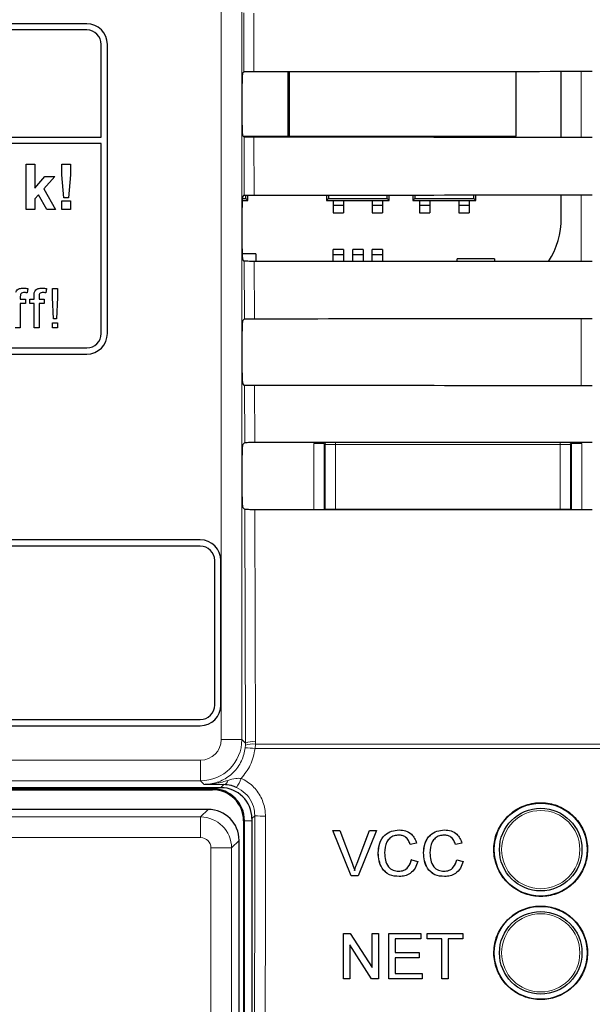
# Paper-space layout 'Blatt3' of a CAD drawing. Header units: millimetres. Extents: x 5 to 418, y 2 to 292.
# Tile 31 of 97: x 115.55 to 120.18, y 193.54 to 201.49. Entities that reach past the tile are written whole.
import ezdxf

# ---------------------------------------------------------------- set-up
doc = ezdxf.new("R2010")
doc.units = ezdxf.units.MM

psp = doc.layouts.new('Blatt3')

# ---------------------------------------------------------------- linework, layer by layer
at = {"color": 7, "linetype": 'Continuous', "lineweight": 18}
for p, q in [((117.1824, 195.6783), (117.1824, 209.623)), ((117.349, 209.623), (117.349, 195.6783)), ((117.365, 201.0694), (117.3639, 201.5444)), ((117.4445, 201.543), (117.4456, 201.0708)), ((120.0889, 200.5387), (120.0889, 201.0727)), ((117.3674, 200.0717), (117.3663, 200.5421)), ((117.4469, 200.5406), (117.4479, 200.0731)), ((120.0889, 199.5364), (120.0889, 200.075)), ((117.3697, 199.074), (117.3686, 199.5397)), ((117.4492, 199.5383), (117.4503, 199.0755)), ((120.0889, 198.534), (120.0889, 199.0774)), ((117.372, 198.0764), (117.3709, 198.5374)), ((117.4515, 198.5359), (117.4526, 198.0778)), ((119.9193, 198.0796), (119.9193, 198.0599)), ((117.9309, 197.5333), (117.9309, 198.0687)), ((117.9309, 198.0687), (118.0143, 198.0687)), ((118.023, 198.0599), (118.0143, 198.0687)), ((118.0143, 198.0687), (118.0143, 197.5332)), ((118.023, 198.0599), (118.1064, 198.0599)), ((118.023, 197.538), (118.023, 198.0599)), ((118.1064, 198.0782), (118.1064, 198.0599)), ((118.1064, 198.0599), (118.1064, 197.538)), ((119.9193, 198.0599), (118.1064, 198.0599)), ((119.9193, 197.538), (119.9193, 198.0599)), ((119.9193, 198.0599), (120.0026, 198.0599)), ((120.0114, 198.0687), (120.0026, 198.0599)), ((120.0026, 198.0599), (120.0026, 197.538)), ((120.0114, 197.5317), (120.0114, 198.0687)), ((120.0947, 198.0687), (120.0114, 198.0687)), ((120.0947, 198.0687), (120.0947, 197.5317)), ((117.3777, 195.6496), (117.3733, 197.535)), ((117.4539, 197.5336), (117.4582, 195.6607)), ((118.023, 197.538), (118.1064, 197.538)), ((118.0234, 197.5332), (118.023, 197.538)), ((118.023, 197.5332), (118.023, 197.538)), ((118.1064, 197.538), (119.9193, 197.538)), ((118.1064, 197.538), (118.1064, 197.5332)), ((119.9193, 197.538), (120.0026, 197.538)), ((119.9193, 197.538), (119.9193, 197.5318)), ((120.0026, 197.538), (120.002, 197.5317)), ((120.0026, 197.538), (120.0027, 197.5317)), ((117.349, 195.6783), (117.1824, 195.6783)), ((117.349, 195.6783), (117.3777, 195.6496)), ((117.3757, 195.6124), (117.3774, 195.6334)), ((117.3774, 195.6334), (117.3777, 195.6496)), ((117.4578, 195.6405), (117.4557, 195.6054)), ((117.4582, 195.6607), (117.4578, 195.6405)), ((117.4578, 195.6405), (121.5156, 195.6405)), ((121.5161, 195.6054), (117.4557, 195.6054)), ((113.8433, 195.5116), (117.0157, 195.5116)), ((117.0157, 195.345), (117.0157, 195.5116)), ((117.0157, 195.345), (113.8433, 195.345)), ((117.0444, 195.3163), (117.0157, 195.345)), ((117.1795, 195.2897), (117.2041, 195.3142)), ((117.1128, 195.2803), (113.6369, 195.2803)), ((117.1128, 195.2803), (117.1128, 195.2897)), ((117.1128, 195.2803), (117.1128, 195.273)), ((117.0155, 195.053), (117.0766, 195.1141)), ((117.4529, 195.0631), (117.4295, 195.0397)), ((113.7435, 195.053), (117.0155, 195.053)), ((117.0155, 195.053), (117.0155, 194.8864)), ((117.3701, 195.023), (117.3628, 195.023)), ((117.3701, 195.023), (117.4295, 195.023)), ((117.3701, 176.2063), (117.3701, 195.023)), ((117.0155, 194.8864), (113.8269, 194.8864)), ((117.3265, 194.8642), (117.2654, 194.8031)), ((117.2654, 194.8031), (117.0988, 194.8031)), ((117.0988, 192.0156), (117.0988, 194.8031)), ((117.2654, 194.8031), (117.2654, 192.0156)), ((118.2799, 194.6807), (118.2796, 194.6807))]:
    psp.add_line(p, q, dxfattribs=at)
at = {"color": 7, "linetype": 'Continuous', "lineweight": 25}
for p, q in [((116.0962, 201.4563), (107.7628, 201.4563)), ((116.0962, 201.4063), (109.8962, 201.4063)), ((116.2128, 200.5398), (116.2128, 201.2897)), ((116.2628, 198.9563), (116.2628, 201.2897)), ((117.3534, 201.0578), (117.365, 201.0694)), ((117.7235, 200.55), (117.7235, 201.071)), ((117.7317, 201.071), (117.7317, 200.55)), ((119.565, 200.55), (119.565, 201.0723)), ((119.9292, 200.5388), (119.9292, 201.0726)), ((117.352, 200.6382), (117.352, 200.9744)), ((117.3663, 200.5421), (117.3534, 200.5549)), ((117.3583, 200.55), (117.7235, 200.55)), ((117.7317, 200.55), (119.565, 200.55)), ((109.8962, 200.5398), (116.2128, 200.5398)), ((116.2128, 200.4898), (109.8962, 200.4898)), ((116.2128, 198.9563), (116.2128, 200.4898)), ((115.6056, 199.9563), (115.6056, 200.323)), ((115.6056, 200.323), (115.6761, 200.323)), ((115.6761, 200.323), (115.6761, 200.1299)), ((115.8949, 200.2368), (115.8949, 200.323)), ((115.8949, 200.323), (115.9654, 200.323)), ((115.9654, 200.323), (115.9654, 200.2368)), ((115.9119, 200.0503), (115.8949, 200.2368)), ((115.9654, 200.2368), (115.9487, 200.0503)), ((115.6761, 200.1299), (115.7583, 200.2243)), ((115.8383, 200.2243), (115.7497, 200.1249)), ((115.7583, 200.2243), (115.8383, 200.2243)), ((115.7052, 200.0748), (115.6761, 200.0421)), ((115.7724, 199.9563), (115.7052, 200.0748)), ((115.7497, 200.1249), (115.843, 199.9563)), ((117.3534, 200.0578), (117.3674, 200.0717)), ((117.38, 200.046), (117.38, 200.0724)), ((117.3962, 200.0298), (117.3962, 200.0728)), ((118.0325, 200.0735), (118.0325, 200.0298)), ((118.0487, 200.0735), (118.0487, 200.046)), ((118.523, 200.046), (118.523, 200.0738)), ((118.5392, 200.0298), (118.5392, 200.0738)), ((118.731, 200.074), (118.731, 200.0298)), ((118.7472, 200.074), (118.7472, 200.046)), ((119.2215, 200.046), (119.2215, 200.0743)), ((119.2377, 200.0298), (119.2377, 200.0744)), ((119.9292, 199.8897), (119.9292, 200.0749)), ((115.6761, 200.0421), (115.6761, 199.9563)), ((115.8949, 199.9563), (115.8949, 200.0268)), ((115.8949, 200.0268), (115.9654, 200.0268)), ((115.9487, 200.0503), (115.9119, 200.0503)), ((115.9654, 200.0268), (115.9654, 199.9563)), ((117.3523, 200.0298), (117.3962, 200.0298)), ((117.3527, 200.046), (117.38, 200.046)), ((117.3962, 200.0298), (117.38, 200.046)), ((118.0487, 200.046), (118.0325, 200.0298)), ((118.0325, 200.0298), (118.5392, 200.0298)), ((118.0487, 200.046), (118.523, 200.046)), ((118.0858, 200.0298), (118.0858, 199.9882)), ((118.1692, 199.9882), (118.0858, 199.9882)), ((118.0858, 199.9882), (118.0858, 199.9298)), ((118.1692, 200.0298), (118.1692, 199.9882)), ((118.1692, 199.9882), (118.1692, 199.9298)), ((118.4025, 200.0298), (118.4025, 199.9882)), ((118.4858, 199.9882), (118.4025, 199.9882)), ((118.4025, 199.9882), (118.4025, 199.9298)), ((118.4858, 200.0298), (118.4858, 199.9882)), ((118.4858, 199.9882), (118.4858, 199.9298)), ((118.5392, 200.0298), (118.523, 200.046)), ((118.7472, 200.046), (118.731, 200.0298)), ((118.731, 200.0298), (119.2377, 200.0298)), ((118.7472, 200.046), (119.2215, 200.046)), ((118.7843, 200.0298), (118.7843, 199.9882)), ((118.8677, 199.9882), (118.7843, 199.9882)), ((118.7843, 199.9882), (118.7843, 199.9298)), ((118.8677, 200.0298), (118.8677, 199.9882)), ((118.8677, 199.9882), (118.8677, 199.9298)), ((119.101, 200.0298), (119.101, 199.9882)), ((119.1843, 199.9882), (119.101, 199.9882)), ((119.101, 199.9882), (119.101, 199.9298)), ((119.1843, 200.0298), (119.1843, 199.9882)), ((119.1843, 199.9882), (119.1843, 199.9298)), ((119.2377, 200.0298), (119.2215, 200.046)), ((115.6761, 199.9563), (115.6056, 199.9563)), ((115.843, 199.9563), (115.7724, 199.9563)), ((115.9654, 199.9563), (115.8949, 199.9563)), ((117.352, 199.6382), (117.352, 199.9744)), ((118.0858, 199.9298), (118.1692, 199.9298)), ((118.4025, 199.9298), (118.4858, 199.9298)), ((118.7843, 199.9298), (118.8677, 199.9298)), ((119.101, 199.9298), (119.1843, 199.9298)), ((117.4622, 199.5998), (117.3521, 199.5998)), ((117.4622, 199.5998), (117.4622, 199.5383)), ((118.1692, 199.6345), (118.0858, 199.6345)), ((118.0858, 199.5928), (118.0858, 199.6345)), ((118.0858, 199.5379), (118.0858, 199.5928)), ((118.0858, 199.5928), (118.1692, 199.5928)), ((118.1692, 199.6345), (118.1692, 199.5928)), ((118.1692, 199.5928), (118.1692, 199.5378)), ((118.3275, 199.6345), (118.2442, 199.6345)), ((118.2442, 199.5928), (118.2442, 199.6345)), ((118.2442, 199.5928), (118.3275, 199.5928)), ((118.2442, 199.5378), (118.2442, 199.5928)), ((118.3275, 199.6345), (118.3275, 199.5928)), ((118.3275, 199.5928), (118.3275, 199.5377)), ((118.4858, 199.6345), (118.4025, 199.6345)), ((118.4025, 199.5928), (118.4025, 199.6345)), ((118.4025, 199.5928), (118.4858, 199.5928)), ((118.4025, 199.5377), (118.4025, 199.5928)), ((118.4858, 199.6345), (118.4858, 199.5928)), ((118.4858, 199.5928), (118.4858, 199.5376)), ((117.3686, 199.5397), (117.3534, 199.5549)), ((119.3883, 199.5575), (119.0883, 199.5575)), ((119.0883, 199.5372), (119.0883, 199.5575)), ((119.3883, 199.5575), (119.3883, 199.5369)), ((115.6201, 199.3192), (115.6143, 199.2846)), ((115.7711, 199.3192), (115.7654, 199.2846)), ((115.8194, 199.3192), (115.86, 199.3192)), ((115.8194, 199.2473), (115.8194, 199.3192)), ((115.86, 199.3192), (115.86, 199.2473)), ((115.5595, 199.2535), (115.5595, 199.2339)), ((115.5595, 199.2339), (115.6001, 199.2339)), ((115.5595, 199.1974), (115.5595, 199.0025)), ((115.6001, 199.1974), (115.5595, 199.1974)), ((115.6001, 199.2339), (115.6001, 199.1974)), ((115.6375, 199.1974), (115.6375, 199.2339)), ((115.6375, 199.2339), (115.67, 199.2339)), ((115.67, 199.1974), (115.6375, 199.1974)), ((115.67, 199.2339), (115.67, 199.2574)), ((115.67, 199.0025), (115.67, 199.1974)), ((115.7106, 199.2535), (115.7106, 199.2339)), ((115.7106, 199.2339), (115.7512, 199.2339)), ((115.7512, 199.1974), (115.7106, 199.1974)), ((115.7106, 199.1974), (115.7106, 199.0025)), ((115.7512, 199.2339), (115.7512, 199.1974)), ((115.8275, 199.0756), (115.8194, 199.2473)), ((115.86, 199.2473), (115.8519, 199.0756)), ((115.8194, 199.0431), (115.86, 199.0431)), ((115.8194, 199.0025), (115.8194, 199.0431)), ((115.8519, 199.0756), (115.8275, 199.0756)), ((115.86, 199.0431), (115.86, 199.0025)), ((117.3534, 199.0578), (117.3697, 199.074)), ((115.5595, 199.0025), (115.5189, 199.0025)), ((115.7106, 199.0025), (115.67, 199.0025)), ((115.86, 199.0025), (115.8194, 199.0025)), ((117.352, 198.6382), (117.352, 198.9744)), ((109.8962, 198.8397), (116.0962, 198.8397)), ((107.7628, 198.7897), (116.0962, 198.7897)), ((117.3709, 198.5374), (117.3534, 198.5549)), ((117.3534, 198.0578), (117.372, 198.0764)), ((117.352, 197.6382), (117.352, 197.9744)), ((117.3733, 197.535), (117.3534, 197.5549)), ((117.0128, 197.2897), (114.0128, 197.2897)), ((117.0128, 197.2397), (114.0128, 197.2397)), ((117.1295, 195.9563), (117.1295, 197.123)), ((117.1795, 195.9563), (117.1795, 197.123)), ((114.0128, 195.8397), (117.0128, 195.8397)), ((114.0128, 195.7897), (117.0128, 195.7897)), ((113.8346, 195.2897), (117.1795, 195.2897)), ((115.2337, 195.273), (117.1128, 195.273)), ((117.0766, 195.1141), (113.6824, 195.1141)), ((117.3628, 195.023), (117.3628, 176.2063)), ((117.4295, 195.0397), (117.4295, 176.2069)), ((118.0843, 194.9436), (118.0839, 194.9436)), ((118.2316, 194.5769), (118.0839, 194.9436)), ((118.232, 194.5769), (118.0843, 194.9436)), ((118.0843, 194.9436), (118.1403, 194.9436)), ((118.1403, 194.9436), (118.2399, 194.6807)), ((118.2796, 194.6807), (118.3661, 194.9084)), ((118.2799, 194.6807), (118.3798, 194.9436)), ((118.4358, 194.9436), (118.288, 194.5769)), ((118.3798, 194.9436), (118.3795, 194.9436)), ((118.3798, 194.9436), (118.4358, 194.9436)), ((118.619, 194.9483), (118.6188, 194.9483)), ((118.9853, 194.9483), (118.9851, 194.9483)), ((117.3265, 176.2033), (117.3265, 194.8642)), ((118.7086, 194.8306), (118.7082, 194.8306)), ((118.7602, 194.8417), (118.7086, 194.8306)), ((119.0749, 194.8306), (119.0745, 194.8306)), ((119.1265, 194.8417), (119.0749, 194.8306)), ((118.4502, 194.7629), (118.4499, 194.7629)), ((118.8166, 194.7629), (118.8162, 194.7629)), ((118.7179, 194.7063), (118.7176, 194.7063)), ((118.7179, 194.7063), (118.7696, 194.6943)), ((119.0843, 194.7063), (119.0839, 194.7063)), ((119.0843, 194.7063), (119.1359, 194.6943)), ((118.232, 194.5769), (118.2316, 194.5769)), ((118.288, 194.5769), (118.232, 194.5769)), ((118.6201, 194.5722), (118.6197, 194.5722)), ((118.9864, 194.5722), (118.986, 194.5722)), ((118.1701, 194.1128), (118.1698, 194.1128)), ((118.1701, 193.7461), (118.1701, 194.1128)), ((118.1701, 194.1128), (118.2247, 194.1128)), ((118.2247, 194.1128), (118.4002, 193.8392)), ((118.4002, 194.1128), (118.4, 194.1128)), ((118.4002, 193.8392), (118.4002, 194.1128)), ((118.4002, 194.1128), (118.4518, 194.1128)), ((118.4518, 194.1128), (118.4518, 193.7461)), ((118.5364, 194.1128), (118.5362, 194.1128)), ((118.5364, 193.7461), (118.5364, 194.1128)), ((118.5364, 194.1128), (118.7946, 194.1128)), ((118.7946, 194.1128), (118.7946, 194.0705)), ((118.8463, 194.1128), (118.8462, 194.1128)), ((118.8463, 194.0705), (118.8463, 194.1128)), ((118.8463, 194.1128), (119.1328, 194.1128)), ((119.1328, 194.1128), (119.1328, 194.0705)), ((118.7946, 194.0705), (118.588, 194.0705)), ((118.588, 194.0705), (118.588, 193.9577)), ((118.8463, 194.0705), (118.8462, 194.0705)), ((118.9637, 194.0705), (118.8463, 194.0705)), ((118.9637, 193.7461), (118.9637, 194.0705)), ((119.1328, 194.0705), (119.0154, 194.0705)), ((119.0154, 194.0705), (119.0154, 193.7461)), ((118.3973, 193.7461), (118.2217, 194.0197)), ((118.2217, 194.0197), (118.2217, 193.7461)), ((118.588, 193.9577), (118.7806, 193.9577)), ((118.7806, 193.9577), (118.7806, 193.9154)), ((118.7806, 193.9154), (118.588, 193.9154)), ((118.588, 193.9154), (118.588, 193.7885)), ((118.588, 193.7885), (118.804, 193.7885)), ((118.804, 193.7885), (118.804, 193.7461)), ((118.1693, 193.7461), (118.1693, 193.7466)), ((118.1701, 193.7461), (118.1693, 193.7461)), ((118.2217, 193.7461), (118.1701, 193.7461)), ((118.3973, 193.7461), (118.3966, 193.7461)), ((118.4518, 193.7461), (118.3973, 193.7461)), ((118.5364, 193.7461), (118.5357, 193.7461)), ((118.804, 193.7461), (118.5364, 193.7461)), ((118.9637, 193.7461), (118.9631, 193.7461)), ((119.0154, 193.7461), (118.9637, 193.7461))]:
    psp.add_line(p, q, dxfattribs=at)
at = {"color": 7, "linetype": 'Continuous', "lineweight": 18, "flags": 128}
for points in [[(120.0002, 198.0796), (120.001, 198.0761), (120.0026, 198.0599)], [(118.023, 198.0599), (118.0246, 198.0761), (118.0251, 198.0782)]]:
    psp.add_lwpolyline(points, dxfattribs=at)
at = {"color": 7, "linetype": 'Continuous', "lineweight": 25}
for centre, radius in [((119.7628, 194.7897), 0.375), ((119.7628, 194.7897), 0.3333), ((119.7628, 193.9563), 0.375), ((119.7628, 193.9563), 0.3333)]:
    psp.add_circle(centre, radius, dxfattribs=at)
at = {"color": 7, "linetype": 'Continuous', "lineweight": 18}
for centre in [(119.7628, 194.7897), (119.7628, 193.9563)]:
    psp.add_circle(centre, 0.3158, dxfattribs=at)
at = {"color": 7, "linetype": 'Continuous', "lineweight": 25}
for centre, radius, start, end in [((116.0962, 201.2897), 0.1667, 0, 90), ((116.0962, 201.2897), 0.1167, 0, 90), ((119.2683, 199.8897), 0.6608, 327.70444, 0), ((116.0962, 198.9563), 0.1167, 270, 0), ((116.0962, 198.9563), 0.1667, 270, 0), ((117.0128, 197.123), 0.1667, 0, 90), ((117.0128, 197.123), 0.1167, 0, 90), ((117.0128, 195.9563), 0.1167, 270, 0), ((117.0128, 195.9563), 0.1667, 270, 0), ((117.1128, 195.023), 0.2573, 0, 90), ((117.1128, 195.023), 0.25, 0, 90)]:
    psp.add_arc(centre, radius, start, end, dxfattribs=at)
at = {"color": 7, "linetype": 'Continuous', "lineweight": 18}
for centre, radius, start, end in [((117.0157, 195.6783), 0.3333, 270.00873, 359.99127), ((117.4316, 195.4759), 0.1666, 80.96458, 109.01794), ((117.4398, 195.4959), 0.1658, 83.61467, 112.00928), ((117.3386, 194.7279), 0.8853, 82.39916, 87.59893), ((117.1938, 195.3566), 0.0437, 283.66786, 348.64856), ((116.8569, 195.5642), 0.526, 328.7156, 337.70032), ((117.5179, 195.8604), 0.8, 265.33873, 271.51453)]:
    psp.add_arc(centre, radius, start, end, dxfattribs=at)
at = {"color": 7, "linetype": 'Continuous', "lineweight": 25}
for centre, major_axis, ratio, start_param, end_param in [((117.3534, 200.9744), (0, 0.0833), 0.017455, 0.017453, 1.570796), ((111.9295, 203.9702), (166.1998, 0), 0.017455, 4.745585, 4.762048), ((117.3534, 200.6382), (0, 0.0833), 0.017455, 1.570796, 3.124139), ((111.9295, 197.6559), (165.3549, 0), 0.017455, 1.520883, 1.537423), ((111.9295, 202.9702), (166.066, 0), 0.017455, 4.745626, 4.762088), ((117.3534, 199.9744), (0, 0.0833), 0.017455, 0.017453, 1.570796), ((117.3534, 199.6382), (0, 0.0833), 0.017455, 1.570796, 3.124139), ((111.9295, 196.6559), (165.2211, 0), 0.017455, 1.520842, 1.537382), ((117.3534, 198.9744), (0, 0.0833), 0.017455, 0.017453, 1.570796), ((111.9295, 201.9702), (165.9322, 0), 0.017455, 4.745666, 4.762129), ((117.3534, 198.6382), (0, 0.0833), 0.017455, 1.570796, 3.124139), ((111.9295, 195.6559), (165.0873, 0), 0.017455, 1.520802, 1.537341), ((111.9295, 200.9702), (165.7984, 0), 0.017455, 4.745707, 4.762169), ((117.3534, 197.9744), (0, 0.0833), 0.017455, 0.017453, 1.570796), ((117.3534, 197.6382), (0, 0.0833), 0.017455, 1.570796, 3.124139), ((111.9295, 194.6559), (164.9535, 0), 0.017455, 1.520761, 1.5373), ((117.1795, 195.0396), (0.1768, 0.1768), 0.999695, 5.497939, 7.068431), ((117.0765, 194.8641), (0.1768, -0.1768), 0.999899, 0.78555, 2.356042)]:
    psp.add_ellipse(centre, major_axis=major_axis, ratio=ratio, start_param=start_param, end_param=end_param, dxfattribs=at)
at = {"color": 7, "linetype": 'Continuous', "lineweight": 18}
for centre, major_axis, ratio, start_param, end_param in [((117.0157, 195.6783), (-0.1179, 0.1179), 0.999695, 2.356347, 3.926839), ((117.0155, 194.803), (-0.1768, 0.1768), 0.999899, 3.927143, 5.497635), ((117.0155, 194.803), (0.0589, 0.0589), 0.999695, 5.497939, 7.068431)]:
    psp.add_ellipse(centre, major_axis=major_axis, ratio=ratio, start_param=start_param, end_param=end_param, dxfattribs=at)
at = {"color": 7, "linetype": 'Continuous', "lineweight": 25}
for points, knots in [([(117.365, 201.0694), (117.3661, 201.0695), (117.3683, 201.0699), (117.3833, 201.0703), (117.4049, 201.0706), (117.4272, 201.0708), (117.4411, 201.0708), (117.4456, 201.0708)], [0, 0, 0, 0, 0.223642, 0.447307, 0.670287, 0.89184, 1, 1, 1, 1]), ([(117.4469, 200.5406), (117.4376, 200.5406), (117.4191, 200.5407), (117.3947, 200.5409), (117.3766, 200.5413), (117.3676, 200.5417), (117.3666, 200.542), (117.3663, 200.5421)], [0, 0, 0, 0, 0.218807, 0.43757, 0.657569, 0.879984, 1, 1, 1, 1]), ([(117.3674, 200.0717), (117.3684, 200.0719), (117.3706, 200.0722), (117.3856, 200.0726), (117.4073, 200.073), (117.4295, 200.0731), (117.4434, 200.0731), (117.4479, 200.0731)], [0, 0, 0, 0, 0.223648, 0.447319, 0.670304, 0.891864, 1, 1, 1, 1]), ([(117.4492, 199.5383), (117.4399, 199.5383), (117.4214, 199.5383), (117.3971, 199.5386), (117.3789, 199.539), (117.37, 199.5394), (117.369, 199.5396), (117.3686, 199.5397)], [0, 0, 0, 0, 0.218813, 0.437581, 0.657587, 0.880009, 1, 1, 1, 1]), ([(115.5233, 199.2905), (115.5267, 199.2965), (115.5336, 199.3085), (115.5555, 199.3216), (115.5733, 199.3226), (115.5842, 199.3232)], [0, 0, 0, 0, 0.279458, 0.559661, 1, 1, 1, 1]), ([(115.5916, 199.2867), (115.5866, 199.2865), (115.5766, 199.2862), (115.5634, 199.2784), (115.56, 199.2653), (115.5597, 199.2574), (115.5595, 199.2535)], [0, 0, 0, 0, 0.281469, 0.557719, 0.778516, 1, 1, 1, 1]), ([(115.5842, 199.3232), (115.5909, 199.3229), (115.603, 199.3224), (115.6149, 199.3202), (115.6201, 199.3192)], [0, 0, 0, 0, 0.559945, 1, 1, 1, 1]), ([(115.6143, 199.2846), (115.6101, 199.2853), (115.6026, 199.2864), (115.595, 199.2866), (115.5916, 199.2867)], [0, 0, 0, 0, 0.559924, 1, 1, 1, 1]), ([(115.67, 199.2574), (115.67, 199.2637), (115.6701, 199.275), (115.673, 199.2858), (115.6743, 199.2905)], [0, 0, 0, 0, 0.56037, 1, 1, 1, 1]), ([(115.6743, 199.2905), (115.6777, 199.2965), (115.6846, 199.3085), (115.7065, 199.3216), (115.7243, 199.3226), (115.7352, 199.3232)], [0, 0, 0, 0, 0.279458, 0.559661, 1, 1, 1, 1]), ([(115.7427, 199.2867), (115.7376, 199.2865), (115.7276, 199.2862), (115.7144, 199.2784), (115.711, 199.2653), (115.7107, 199.2574), (115.7106, 199.2535)], [0, 0, 0, 0, 0.281469, 0.557719, 0.778516, 1, 1, 1, 1]), ([(115.7352, 199.3232), (115.7419, 199.3229), (115.754, 199.3224), (115.7659, 199.3202), (115.7711, 199.3192)], [0, 0, 0, 0, 0.559945, 1, 1, 1, 1]), ([(115.7654, 199.2846), (115.7612, 199.2853), (115.7536, 199.2864), (115.746, 199.2866), (115.7427, 199.2867)], [0, 0, 0, 0, 0.559924, 1, 1, 1, 1]), ([(117.3697, 199.074), (117.3708, 199.0742), (117.373, 199.0745), (117.3879, 199.075), (117.4096, 199.0753), (117.4318, 199.0754), (117.4457, 199.0755), (117.4503, 199.0755)], [0, 0, 0, 0, 0.2236538, 0.447331, 0.6703222, 0.8918878, 1, 1, 1, 1]), ([(117.4515, 198.5359), (117.4423, 198.5359), (117.4237, 198.536), (117.3994, 198.5363), (117.3813, 198.5366), (117.3723, 198.537), (117.3713, 198.5373), (117.3709, 198.5374)], [0, 0, 0, 0, 0.2188189, 0.4375935, 0.6576048, 0.880033, 1, 1, 1, 1]), ([(117.372, 198.0764), (117.3731, 198.0765), (117.3753, 198.0769), (117.3903, 198.0773), (117.4119, 198.0776), (117.4342, 198.0778), (117.4481, 198.0778), (117.4526, 198.0778)], [0, 0, 0, 0, 0.22366, 0.447343, 0.67034, 0.891912, 1, 1, 1, 1]), ([(117.4539, 197.5336), (117.4446, 197.5336), (117.4261, 197.5336), (117.4018, 197.5339), (117.3836, 197.5343), (117.3747, 197.5347), (117.3736, 197.5349), (117.3733, 197.535)], [0, 0, 0, 0, 0.218825, 0.437606, 0.657623, 0.880057, 1, 1, 1, 1]), ([(117.3065, 195.291), (117.2941, 195.296), (117.2784, 195.3024), (117.2434, 195.3115), (117.2222, 195.313), (117.2041, 195.3142)], [0, 0, 0, 0, 0.339193, 0.433001, 1, 1, 1, 1]), ([(119.4954, 195.0578), (119.4683, 195.0249), (119.414, 194.959), (119.3798, 194.8331), (119.3865, 194.7044), (119.436, 194.5848), (119.5222, 194.4883), (119.6357, 194.4257), (119.7636, 194.4043), (119.8913, 194.4264), (120.0044, 194.4896), (120.0901, 194.5866), (120.1389, 194.7064), (120.1453, 194.8355), (120.1088, 194.9595), (120.0331, 195.0645), (119.927, 195.1386), (119.802, 195.1735), (119.673, 195.1646), (119.5674, 195.121), (119.5154, 195.0754), (119.4954, 195.0578)], [0, 0, 0, 0, 0.0535723, 0.1071443, 0.1607313, 0.2143785, 0.2681024, 0.321888, 0.375695, 0.4294732, 0.4831833, 0.5368141, 0.5903891, 0.6439578, 0.6975746, 0.7512731, 0.8050495, 0.8588638, 0.9126587, 0.9663868, 1, 1, 1, 1]), ([(118.4499, 194.7629), (118.4519, 194.7894), (118.4558, 194.8422), (118.4966, 194.907), (118.5566, 194.9425), (118.5979, 194.9463), (118.6187, 194.9483)], [0, 0, 0, 0, 0.280492, 0.55957, 0.779615, 1, 1, 1, 1]), ([(118.4502, 194.7629), (118.4522, 194.7894), (118.4562, 194.8422), (118.497, 194.907), (118.5569, 194.9425), (118.5983, 194.9463), (118.619, 194.9483)], [0, 0, 0, 0, 0.280492, 0.55957, 0.779615, 1, 1, 1, 1]), ([(118.6165, 194.906), (118.6036, 194.9051), (118.5777, 194.9033), (118.5432, 194.8836), (118.5076, 194.8385), (118.5043, 194.7942), (118.5019, 194.7632)], [0, 0, 0, 0, 0.187223, 0.373906, 0.560736, 1, 1, 1, 1]), ([(118.7082, 194.8306), (118.7041, 194.842), (118.6961, 194.8648), (118.6734, 194.8909), (118.6446, 194.9043), (118.6257, 194.9054), (118.6162, 194.906)], [0, 0, 0, 0, 0.280553, 0.559739, 0.779654, 1, 1, 1, 1]), ([(118.7086, 194.8306), (118.7045, 194.842), (118.6964, 194.8648), (118.6737, 194.8909), (118.645, 194.9043), (118.626, 194.9054), (118.6165, 194.906)], [0, 0, 0, 0, 0.280553, 0.559739, 0.779654, 1, 1, 1, 1]), ([(118.619, 194.9483), (118.637, 194.9469), (118.6728, 194.9443), (118.7168, 194.9177), (118.7462, 194.8816), (118.7555, 194.855), (118.7602, 194.8417)], [0, 0, 0, 0, 0.280081, 0.559449, 0.779549, 1, 1, 1, 1]), ([(118.8162, 194.7629), (118.8182, 194.7894), (118.8221, 194.8422), (118.8629, 194.907), (118.9229, 194.9425), (118.9643, 194.9463), (118.985, 194.9483)], [0, 0, 0, 0, 0.280492, 0.55957, 0.779615, 1, 1, 1, 1]), ([(118.8166, 194.7629), (118.8185, 194.7894), (118.8225, 194.8422), (118.8633, 194.907), (118.9232, 194.9425), (118.9646, 194.9463), (118.9853, 194.9483)], [0, 0, 0, 0, 0.280492, 0.55957, 0.779615, 1, 1, 1, 1]), ([(118.9829, 194.906), (118.9699, 194.9051), (118.944, 194.9033), (118.9095, 194.8836), (118.8739, 194.8385), (118.8706, 194.7942), (118.8682, 194.7632)], [0, 0, 0, 0, 0.187223, 0.373906, 0.560736, 1, 1, 1, 1]), ([(119.0745, 194.8306), (119.0705, 194.842), (119.0624, 194.8648), (119.0397, 194.8909), (119.011, 194.9043), (118.992, 194.9054), (118.9825, 194.906)], [0, 0, 0, 0, 0.280553, 0.559739, 0.779654, 1, 1, 1, 1]), ([(119.0749, 194.8306), (119.0708, 194.842), (119.0628, 194.8648), (119.04, 194.8909), (119.0113, 194.9043), (118.9923, 194.9054), (118.9829, 194.906)], [0, 0, 0, 0, 0.280553, 0.559739, 0.779654, 1, 1, 1, 1]), ([(118.9853, 194.9483), (119.0033, 194.9469), (119.0391, 194.9443), (119.0831, 194.9177), (119.1125, 194.8816), (119.1219, 194.855), (119.1265, 194.8417)], [0, 0, 0, 0, 0.280081, 0.559449, 0.779549, 1, 1, 1, 1]), ([(118.6197, 194.5722), (118.5922, 194.5742), (118.5375, 194.5782), (118.4797, 194.6339), (118.4544, 194.6993), (118.4514, 194.7417), (118.4499, 194.7629)], [0, 0, 0, 0, 0.279955, 0.558088, 0.778912, 1, 1, 1, 1]), ([(118.6201, 194.5722), (118.5926, 194.5742), (118.5379, 194.5782), (118.48, 194.6339), (118.4548, 194.6993), (118.4518, 194.7417), (118.4502, 194.7629)], [0, 0, 0, 0, 0.2799551, 0.5580876, 0.7789116, 1, 1, 1, 1]), ([(118.5019, 194.7632), (118.5029, 194.7435), (118.505, 194.7042), (118.5263, 194.6515), (118.5688, 194.6199), (118.5997, 194.6163), (118.6152, 194.6145)], [0, 0, 0, 0, 0.281245, 0.560716, 0.780138, 1, 1, 1, 1]), ([(118.986, 194.5722), (118.9586, 194.5742), (118.9038, 194.5782), (118.846, 194.6339), (118.8207, 194.6993), (118.8177, 194.7417), (118.8162, 194.7629)], [0, 0, 0, 0, 0.279955, 0.558088, 0.778912, 1, 1, 1, 1]), ([(118.9864, 194.5722), (118.9589, 194.5742), (118.9042, 194.5782), (118.8463, 194.6339), (118.8211, 194.6993), (118.8181, 194.7417), (118.8166, 194.7629)], [0, 0, 0, 0, 0.2799551, 0.5580876, 0.7789116, 1, 1, 1, 1]), ([(118.8682, 194.7632), (118.8693, 194.7435), (118.8713, 194.7042), (118.8926, 194.6515), (118.9351, 194.6199), (118.9661, 194.6163), (118.9815, 194.6145)], [0, 0, 0, 0, 0.281245, 0.560716, 0.780138, 1, 1, 1, 1]), ([(118.2399, 194.6807), (118.244, 194.6698), (118.2513, 194.6503), (118.2574, 194.6303), (118.26, 194.6215)], [0, 0, 0, 0, 0.559998, 1, 1, 1, 1]), ([(118.2597, 194.6215), (118.2631, 194.6327), (118.2691, 194.6526), (118.2764, 194.6722), (118.2796, 194.6807)], [0, 0, 0, 0, 0.559972, 1, 1, 1, 1]), ([(118.26, 194.6215), (118.2634, 194.6327), (118.2695, 194.6526), (118.2767, 194.6722), (118.2799, 194.6807)], [0, 0, 0, 0, 0.559972, 1, 1, 1, 1]), ([(118.6148, 194.6145), (118.6289, 194.6159), (118.6571, 194.6186), (118.6999, 194.6497), (118.7109, 194.6849), (118.7176, 194.7063)], [0, 0, 0, 0, 0.280711, 0.560905, 1, 1, 1, 1]), ([(118.6152, 194.6145), (118.6293, 194.6159), (118.6574, 194.6186), (118.7003, 194.6497), (118.7112, 194.6849), (118.7179, 194.7063)], [0, 0, 0, 0, 0.2807112, 0.5609046, 1, 1, 1, 1]), ([(118.7696, 194.6943), (118.7635, 194.6755), (118.7514, 194.638), (118.7127, 194.5971), (118.6663, 194.5752), (118.6355, 194.5732), (118.6201, 194.5722)], [0, 0, 0, 0, 0.280256, 0.559546, 0.779589, 1, 1, 1, 1]), ([(118.9812, 194.6145), (118.9953, 194.6159), (119.0234, 194.6186), (119.0662, 194.6497), (119.0772, 194.6849), (119.0839, 194.7063)], [0, 0, 0, 0, 0.2807112, 0.5609046, 1, 1, 1, 1]), ([(118.9815, 194.6145), (118.9956, 194.6159), (119.0237, 194.6186), (119.0666, 194.6497), (119.0776, 194.6849), (119.0843, 194.7063)], [0, 0, 0, 0, 0.280711, 0.560905, 1, 1, 1, 1]), ([(119.1359, 194.6943), (119.1299, 194.6755), (119.1177, 194.638), (119.0791, 194.5971), (119.0327, 194.5752), (119.0018, 194.5732), (118.9864, 194.5722)], [0, 0, 0, 0, 0.280256, 0.559546, 0.779589, 1, 1, 1, 1]), ([(119.4955, 194.224), (119.4684, 194.191), (119.4143, 194.1252), (119.3802, 193.9994), (119.387, 193.8709), (119.4366, 193.7514), (119.5228, 193.6551), (119.6362, 193.5927), (119.7639, 193.5714), (119.8915, 193.5936), (120.0044, 193.6568), (120.0899, 193.7538), (120.1385, 193.8734), (120.1449, 194.0024), (120.1082, 194.1262), (120.0326, 194.2311), (119.9265, 194.305), (119.8016, 194.3398), (119.6728, 194.3307), (119.5673, 194.2872), (119.5155, 194.2415), (119.4955, 194.224)], [0, 0, 0, 0, 0.053569, 0.107138, 0.160725, 0.214376, 0.268107, 0.3219, 0.37571, 0.429486, 0.483191, 0.536814, 0.590384, 0.643951, 0.697571, 0.751276, 0.805059, 0.858878, 0.912673, 0.966396, 1, 1, 1, 1])]:
    psp.add_open_spline(points, degree=3, knots=knots, dxfattribs=at)
at = {"color": 7, "linetype": 'Continuous', "lineweight": 18}
for points, knots in [([(117.0444, 195.3163), (117.0569, 195.3167), (117.0878, 195.3177), (117.1369, 195.3277), (117.1893, 195.3475), (117.2381, 195.3762), (117.2809, 195.4123), (117.3176, 195.4555), (117.346, 195.5038), (117.3667, 195.5566), (117.3727, 195.5936), (117.3757, 195.6124)], [0, 0, 0, 0, 0.07689, 0.190628, 0.307655, 0.42133, 0.538305, 0.652062, 0.769133, 0.882914, 1, 1, 1, 1]), ([(117.4557, 195.6054), (117.4464, 195.559), (117.4284, 195.4695), (117.3712, 195.3987), (117.3436, 195.3646)], [0, 0, 0, 0, 0.518965, 1, 1, 1, 1]), ([(117.0444, 195.3163), (117.0449, 195.3163), (117.0468, 195.3163), (117.0538, 195.3163), (117.0738, 195.3167), (117.1059, 195.319), (117.1479, 195.3252), (117.1916, 195.3347), (117.2215, 195.3436), (117.2366, 195.348)], [0, 0, 0, 0, 0.007375, 0.029528, 0.108226, 0.315799, 0.524389, 0.761705, 1, 1, 1, 1]), ([(117.2041, 195.3142), (117.1763, 195.3145), (117.1204, 195.3151), (117.0702, 195.3159), (117.0448, 195.3163), (117.0444, 195.3163)], [0, 0, 0, 0, 0.493471, 0.993525, 1, 1, 1, 1]), ([(117.2366, 195.348), (117.2577, 195.355), (117.292, 195.3662), (117.3293, 195.365), (117.3436, 195.3646)], [0, 0, 0, 0, 0.616269, 1, 1, 1, 1]), ([(117.3436, 195.3646), (117.3601, 195.3561), (117.3935, 195.3389), (117.437, 195.3032), (117.4746, 195.2608), (117.5042, 195.2129), (117.5256, 195.1604), (117.5352, 195.1164), (117.5386, 195.0828), (117.5389, 195.0681), (117.539, 195.0607)], [0, 0, 0, 0, 0.14529, 0.294795, 0.440067, 0.589546, 0.734906, 0.884481, 0.942114, 1, 1, 1, 1]), ([(117.4529, 195.0631), (117.4525, 195.0741), (117.4509, 195.1132), (117.4299, 195.1782), (117.3799, 195.2485), (117.3309, 195.2768), (117.3065, 195.291)], [0, 0, 0, 0, 0.1158491, 0.410745, 0.7054053, 1, 1, 1, 1]), ([(117.4375, 176.1668), (117.4392, 177.7399), (117.4426, 180.8863), (117.4468, 185.6095), (117.4503, 190.335), (117.452, 193.487), (117.4529, 195.0631)], [0, 0, 0, 0, 0.249948, 0.499917, 0.749948, 1, 1, 1, 1]), ([(117.539, 195.0607), (117.539, 195.0052), (117.5389, 194.7275), (117.5383, 193.5614), (117.5366, 190.674), (117.5335, 186.2329), (117.529, 181.0989), (117.5254, 177.7428), (117.5237, 176.1614)], [0, 0, 0, 0, 0.0088086, 0.044043, 0.1849809, 0.4668597, 0.7487682, 1, 1, 1, 1])]:
    psp.add_open_spline(points, degree=3, knots=knots, dxfattribs=at)

doc.saveas('drawing.dxf')
